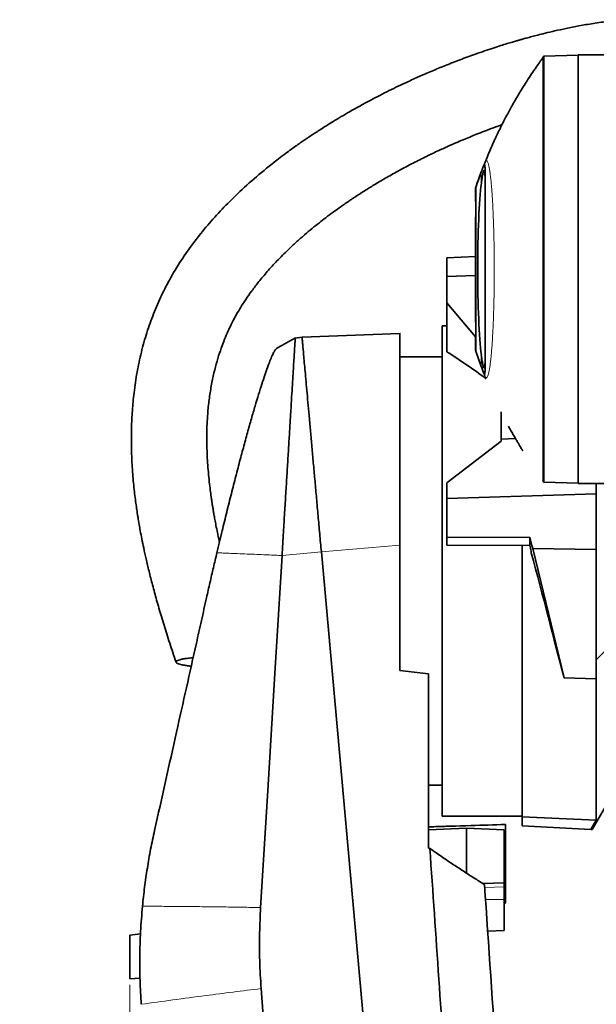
# Model space of a CAD drawing. Header units: millimetres. Extents: x 0 to 11920, y 0 to 8400.
# Tile 39 of 63: x 7629 to 8011, y 3679 to 4332. Entities that reach past the tile are written whole.
import ezdxf

# ---------------------------------------------------------------- set-up
doc = ezdxf.new("R2010")
doc.units = ezdxf.units.MM
doc.header["$LTSCALE"] = 20
doc.styles.add('SLDTEXTSTYLE0', font='TXT', dxfattribs={"width": 0.605})
doc.dimstyles.new('SLDDIMSTYLE0', dxfattribs={"dimtxt": 70, "dimasz": 70, "dimexe": 0, "dimexo": 0.0625, "dimgap": 17.5, "dimtad": 1, "dimdec": 1, "dimrnd": 1e-09, "dimzin": 12, "dimdsep": 46, "dimtxsty": 'SLDTEXTSTYLE0', "dimsah": 1, "dimcen": 0.09, "dimadec": 0, "dimazin": 3, "dimtfac": 1, "dimtofl": 0, "dimtmove": 0, "dimatfit": 3, "dimfxl": 1, "dimfrac": 2, "dimtolj": 1, "dimtzin": 12, "dimarcsym": 0})

# ---------------------------------------------------------------- blocks, each defined once
blk = doc.blocks.new('_D')
at = {"color": 7, "linetype": 'Continuous', "lineweight": 0}
for p, q in [((7701.97, 3692.31), (7701.97, 1744.49)), ((8139.97, 1814.67), (8139.97, 1744.49)), ((7701.97, 1774.49), (6715.05, 1774.49)), ((7701.97, 1774.49), (8139.97, 1774.49))]:
    blk.add_line(p, q, dxfattribs=at)
at = {"color": 7, "linetype": 'Continuous', "lineweight": 18}
for points in [[(7701.97, 1774.49), (7771.97, 1764.49), (7771.97, 1784.49)], [(8139.97, 1774.49), (8069.97, 1784.49), (8069.97, 1764.49)]]:
    blk.add_solid(points, dxfattribs=at)
at = {"color": 7, "linetype": 'Continuous', "lineweight": 18, "char_height": 70, "attachment_point": 1, "style": 'SLDTEXTSTYLE0'}
for s, insert in [('(2x M8 Through)', (6901.72, 1864.72)), ('438', (6715.05, 1864.72))]:
    blk.add_mtext(s, dxfattribs=dict(at, insert=insert))

msp = doc.modelspace()

# ---------------------------------------------------------------- linework, layer by layer
at = {"color": 8, "linetype": 'Continuous', "lineweight": 18}
for p, q in [((7976.36, 4307.69), (7975.62, 4306.66)), ((7975.61, 4306.66), (7975.62, 4306.66)), ((7934.89, 4223.48), (7934.89, 4231.13)), ((7931.49, 4221.63), (7931.49, 4111.53)), ((7934.89, 4102.03), (7934.89, 4109.68)), ((7975.63, 4026.5), (7975.62, 4026.5)), ((7975.63, 4026.5), (7976.37, 4025.48)), ((7828.84, 3979.21), (7880.97, 3983.67)), ((7802.77, 3976.76), (7828.84, 3979.21)), ((7949.97, 3757.12), (7937.13, 3756.71)), ((7949.97, 3748.82), (7937.68, 3748.75)), ((7701.97, 3696.31), (7708.63, 3696.56))]:
    msp.add_line(p, q, dxfattribs=at)
at = {"color": 7, "linetype": 'Continuous', "lineweight": 35}
for p, q in [((7976.35, 4307.69), (7976.34, 4307.69)), ((7976.36, 4307.69), (7998.97, 4308.48)), ((7976.36, 4307.69), (7976.36, 4307.69)), ((7998.97, 4308.58), (8035.99, 4308.58)), ((7998.97, 4024.58), (7998.97, 4308.58)), ((7931.49, 4221.63), (7934.89, 4231.13)), ((7930.97, 4218.25), (7930.97, 4220.1)), ((7930.97, 4138.25), (7930.97, 4194.92)), ((7911.97, 4174.18), (7930.97, 4175.08)), ((7911.97, 4161.65), (7911.97, 4174.18)), ((7930.97, 4162.28), (7911.97, 4161.65)), ((7911.97, 4161.65), (7911.97, 4144.21)), ((7911.97, 4144.21), (7930.97, 4121.69)), ((7911.97, 4144.21), (7911.97, 4111.83)), ((7911.97, 4129.08), (7908.97, 4129.08)), ((7908.97, 3804.08), (7908.97, 4129.08)), ((7816.05, 4121.58), (7811.52, 4120.93)), ((7880.97, 4124), (7816.05, 4121.58)), ((7930.97, 4113.06), (7930.97, 4114.92)), ((7930.98, 4113.04), (7931.1, 4112.66)), ((7931.45, 4111.64), (7931.47, 4111.57)), ((7934.89, 4102.03), (7931.49, 4111.53)), ((7908.97, 4108.58), (7880.97, 4108.58)), ((7947.97, 4053.91), (7947.97, 4072.1)), ((7957.54, 4054.24), (7947.97, 4053.91)), ((7947.97, 4052.5), (7947.97, 4053.91)), ((7947.97, 4052.5), (7911.97, 4024.95)), ((8136.7, 4035.75), (8010.97, 3907.58)), ((7911.97, 4024.95), (7911.97, 4014.63)), ((7976.33, 4025.48), (7976.33, 4025.47)), ((7976.34, 4025.48), (7976.35, 4025.47)), ((7976.37, 4025.48), (7976.37, 4025.48)), ((7976.37, 4025.48), (7998.97, 4024.69)), ((7998.97, 4024.58), (8035.99, 4024.58)), ((8010.97, 4024.58), (8010.97, 4017.69)), ((8010.97, 4017.69), (7911.97, 4014.63)), ((7911.97, 3988.63), (7911.97, 4014.63)), ((8010.97, 3980.68), (8010.97, 4017.69)), ((7911.97, 3988.63), (7966.97, 3988.9)), ((7911.97, 3983.68), (7911.97, 3988.63)), ((7966.97, 3988.9), (7966.97, 3983.41)), ((7880.97, 3983.67), (7880.97, 3900.68)), ((7966.97, 3983.41), (7911.97, 3983.68)), ((7961.97, 3803.51), (7961.97, 3983.43)), ((7968.96, 3981.52), (8010.97, 3980.68)), ((7989.71, 3895.77), (7968.96, 3981.52)), ((7828.84, 3979.21), (7879.21, 3418.58)), ((7967.97, 3978.63), (7967.97, 3979.68)), ((8010.97, 3895.12), (8010.97, 3980.68)), ((7880.97, 3900.68), (7899.97, 3898.32)), ((7899.97, 3898.32), (7899.97, 3782.73)), ((7989.71, 3895.77), (8010.97, 3895.12)), ((8010.97, 3895.12), (8010.97, 3801.28)), ((7899.97, 3824.58), (7908.97, 3824.58)), ((8008.25, 3795.16), (8019.42, 3814.25)), ((7908.97, 3804.08), (7961.97, 3804.08)), ((7950.97, 3746.56), (7950.97, 3798.52)), ((8010.97, 3801.28), (7961.97, 3803.51)), ((7961.97, 3797.58), (7961.97, 3803.51)), ((8007.41, 3795.2), (8010.97, 3801.28)), ((7899.97, 3795.05), (7924.97, 3796.1)), ((7924.97, 3796.1), (7924.97, 3766.3)), ((7949.97, 3795.05), (7924.97, 3796.1)), ((7949.97, 3795.05), (7949.97, 3759.74)), ((7961.97, 3797.58), (8007.41, 3795.2)), ((7949.97, 3759.74), (7935.82, 3759.48)), ((7949.97, 3759.74), (7949.97, 3757.12)), ((7949.97, 3757.12), (7949.97, 3748.82)), ((7949.97, 3748.82), (7949.97, 3728.25)), ((7949.97, 3745.98), (7950.97, 3746.56)), ((7949.97, 3728.25), (7939.11, 3727.81)), ((7708.96, 3726.1), (7701.81, 3725.09)), ((7701.97, 3696.3), (7708.63, 3696.54)), ((7701.97, 3696.3), (7708.63, 3696.54))]:
    msp.add_line(p, q, dxfattribs=at)
at = {"color": 7, "linetype": 'Continuous', "lineweight": 35, "flags": 128}
for points in [[(7976.33, 4307.69), (7975.96, 4307.18), (7975.58, 4306.66)], [(7975.58, 4026.5), (7975.95, 4025.99), (7976.33, 4025.47)], [(7802.77, 3976.76), (7798.01, 3898.58), (7793.29, 3821.02), (7788.57, 3743.45)], [(7788.91, 3689.74), (7810.71, 3394.05), (7828.13, 3157.74), (7845.56, 2921.44)]]:
    msp.add_lwpolyline(points, dxfattribs=at)
at = {"color": 7, "linetype": 'Continuous', "lineweight": 35}
for centre, major_axis, ratio, start_param, end_param in [((7937.17, 4166.58), (0, 65.07), 0.072123, 0.506554, 2.635039), ((7902.6, 3972.03), (159.13, -158.88), 0.514622, 1.84564, 1.993004), ((7967.85, 3963.33), (-62.16, 232.92), 0.023973, 4.784171, 4.816018), ((7966.31, 3969.04), (-46.85, 175.56), 0.023973, 4.766667, 4.787932), ((7967.59, 3964.28), (-43.9, 164.5), 0.023973, 4.276403, 4.793331), ((11279.53, 3966.58), (5546.53, -21.34), 0.044753, 4.057371, 4.057555)]:
    msp.add_ellipse(centre, major_axis=major_axis, ratio=ratio, start_param=start_param, end_param=end_param, dxfattribs=at)
for points, knots in [([(8030.35, 4331.94), (8026.79, 4331.62), (8019.67, 4330.97), (8009.42, 4329.52), (7999.87, 4327.9), (7991.35, 4326.22), (7983.9, 4324.59), (7977.65, 4323.1), (7972.56, 4321.83), (7968.47, 4320.76), (7965.11, 4319.85), (7962.38, 4319.09), (7960.11, 4318.45), (7957.9, 4317.81), (7955.22, 4317.02), (7951.78, 4315.99), (7947.53, 4314.67), (7942.53, 4313.06), (7936.96, 4311.21), (7929.61, 4308.65), (7920.94, 4305.48), (7911.27, 4301.71), (7902.2, 4297.97), (7893.73, 4294.3), (7884.33, 4290.03), (7873.5, 4284.83), (7860.79, 4278.3), (7850.21, 4272.46), (7842.1, 4267.74), (7836.96, 4264.65), (7832.4, 4261.83), (7828.56, 4259.39), (7825.42, 4257.36), (7823.01, 4255.78), (7821.13, 4254.52), (7819.37, 4253.34), (7817.3, 4251.93), (7814.69, 4250.12), (7811.54, 4247.91), (7807.87, 4245.27), (7803.75, 4242.22), (7796.25, 4236.51), (7785.94, 4228.14), (7773.82, 4217.23), (7763.05, 4206.5), (7753.39, 4195.82), (7744.31, 4184.56), (7735.76, 4172.43), (7728.32, 4160.1), (7722.06, 4147.75), (7716.9, 4135.57), (7712.53, 4122.92), (7708.99, 4109.9), (7706.27, 4096.58), (7704.45, 4083.74), (7703.37, 4071.43), (7702.88, 4059.75), (7702.89, 4048.28), (7703.27, 4038.6), (7703.79, 4030.84), (7704.31, 4024.84), (7704.9, 4019.22), (7705.53, 4014.02), (7706.09, 4009.92), (7706.5, 4007.03), (7706.75, 4005.42), (7706.94, 4004.14), (7707.18, 4002.61), (7707.56, 4000.3), (7708.12, 3997.02), (7708.87, 3992.79), (7709.87, 3987.6), (7711.14, 3981.42), (7712.72, 3974.24), (7714.66, 3966.07), (7716.98, 3956.96), (7719.72, 3946.94), (7722.86, 3936.1), (7726.44, 3924.51), (7729.71, 3914.39), (7731.84, 3908.15), (7732.59, 3905.99)], [0, 0, 0, 0, 0.017517, 0.034995, 0.051026, 0.065464, 0.078182, 0.089071, 0.097566, 0.104475, 0.110302, 0.115061, 0.118735, 0.122153, 0.126608, 0.13274, 0.140181, 0.148952, 0.159077, 0.169718, 0.188044, 0.20545, 0.221883, 0.237298, 0.251847, 0.273695, 0.297605, 0.323532, 0.334256, 0.344565, 0.353508, 0.361081, 0.367289, 0.372137, 0.375499, 0.378558, 0.382727, 0.388017, 0.394422, 0.401934, 0.410544, 0.419946, 0.448839, 0.476461, 0.500464, 0.523535, 0.546873, 0.570814, 0.595254, 0.615914, 0.636817, 0.657853, 0.67891, 0.700032, 0.721276, 0.739252, 0.757369, 0.775457, 0.792295, 0.802133, 0.811397, 0.820091, 0.828214, 0.835621, 0.839202, 0.841692, 0.843125, 0.845198, 0.848839, 0.85394, 0.860556, 0.868687, 0.878333, 0.88971, 0.90265, 0.917143, 0.933172, 0.950707, 0.969354, 0.989357, 1, 1, 1, 1]), ([(7976.36, 4307.69), (7976.36, 4307.62), (7976.35, 4307.48), (7976.28, 4306.35), (7976.31, 4304.56), (7976.35, 4302.05), (7976.33, 4298.84), (7976.32, 4294.95), (7976.32, 4290.4), (7976.33, 4285.21), (7976.33, 4279.42), (7976.32, 4273.04), (7976.32, 4266.12), (7976.32, 4258.68), (7976.32, 4250.78), (7976.31, 4242.43), (7976.31, 4233.71), (7976.31, 4224.62), (7976.31, 4215.26), (7976.31, 4205.62), (7976.31, 4195.81), (7976.31, 4185.82), (7976.31, 4175.75), (7976.3, 4165.62), (7976.3, 4155.51), (7976.31, 4145.45), (7976.31, 4135.5), (7976.3, 4125.7), (7976.3, 4116.13), (7976.3, 4106.8), (7976.31, 4097.79), (7976.32, 4089.12), (7976.32, 4080.87), (7976.31, 4073.04), (7976.32, 4065.7), (7976.32, 4058.87), (7976.33, 4052.61), (7976.33, 4046.92), (7976.32, 4041.86), (7976.32, 4037.43), (7976.34, 4033.67), (7976.35, 4030.59), (7976.3, 4028.21), (7976.28, 4026.61), (7976.39, 4025.65), (7976.38, 4025.53), (7976.37, 4025.48)], [0, 0, 0, 0, 0.022772, 0.045542, 0.06843, 0.091201, 0.114089, 0.136859, 0.159747, 0.182517, 0.205404, 0.228175, 0.251062, 0.273832, 0.29672, 0.31949, 0.342378, 0.365148, 0.388036, 0.410806, 0.433694, 0.456464, 0.479351, 0.502122, 0.525009, 0.547779, 0.570667, 0.593437, 0.616325, 0.639095, 0.661983, 0.684753, 0.707641, 0.730411, 0.753299, 0.776069, 0.798956, 0.821727, 0.844614, 0.867384, 0.890272, 0.913042, 0.935931, 0.958701, 0.979307, 1, 1, 1, 1]), ([(7975.64, 4306.63), (7974.18, 4304.62), (7970.57, 4299.68), (7965.39, 4291.84), (7960.19, 4283.49), (7955.76, 4275.88), (7952.2, 4269.37), (7949.36, 4263.92), (7947.14, 4259.48), (7945.29, 4255.64), (7943.79, 4252.43), (7942.62, 4249.85), (7941.54, 4247.43), (7940.46, 4244.96), (7939.37, 4242.39), (7938.38, 4240.01), (7937.51, 4237.85), (7936.93, 4236.42), (7936.69, 4235.8), (7936.66, 4235.72)], [0, 0, 0, 0, 0.087499, 0.215074, 0.330437, 0.433646, 0.524738, 0.591411, 0.649695, 0.699596, 0.741115, 0.774252, 0.799594, 0.834315, 0.869289, 0.906364, 0.947095, 0.992798, 1, 1, 1, 1]), ([(7761.3, 3985.68), (7761.23, 3985.99), (7760.75, 3988.11), (7759.98, 3991.8), (7759.03, 3996.5), (7758.28, 4000.48), (7757.7, 4003.75), (7757.23, 4006.48), (7756.84, 4008.87), (7756.48, 4011.14), (7756.15, 4013.37), (7755.72, 4016.34), (7755.17, 4020.4), (7754.52, 4025.85), (7753.71, 4034), (7753, 4044.67), (7752.79, 4057.62), (7753.31, 4069.47), (7754.38, 4080.07), (7755.77, 4089.12), (7757.54, 4097.66), (7759.58, 4105.42), (7761.77, 4112.37), (7764.04, 4118.55), (7766.3, 4123.98), (7768.44, 4128.6), (7770.54, 4132.77), (7772.79, 4136.93), (7775.54, 4141.58), (7778.87, 4146.77), (7782.87, 4152.45), (7787.6, 4158.61), (7793.15, 4165.24), (7799.61, 4172.31), (7806.06, 4178.77), (7812.18, 4184.48), (7817.49, 4189.17), (7822.61, 4193.47), (7827.33, 4197.26), (7831.94, 4200.84), (7836.3, 4204.09), (7840.22, 4206.93), (7843.06, 4208.93), (7844.93, 4210.22), (7846.2, 4211.09), (7847.55, 4212.02), (7849.42, 4213.28), (7851.9, 4214.92), (7854.87, 4216.86), (7859.18, 4219.6), (7864.94, 4223.15), (7872.39, 4227.54), (7880.71, 4232.2), (7889.51, 4236.86), (7898.24, 4241.24), (7906.32, 4245.09), (7913.22, 4248.22), (7919.01, 4250.75), (7923.81, 4252.78), (7928.39, 4254.67), (7933.19, 4256.58), (7938.59, 4258.67), (7943.78, 4260.6), (7947.19, 4261.81), (7948.56, 4262.29)], [0, 0, 0, 0, 0.002352, 0.016374, 0.028388, 0.03842, 0.046815, 0.053302, 0.059286, 0.065025, 0.070519, 0.076307, 0.087526, 0.101311, 0.117595, 0.149118, 0.181698, 0.215273, 0.238763, 0.262622, 0.285069, 0.305665, 0.324491, 0.341599, 0.357007, 0.370706, 0.381767, 0.394125, 0.408478, 0.424955, 0.443723, 0.46457, 0.487957, 0.514014, 0.542851, 0.562769, 0.582783, 0.601183, 0.617863, 0.632746, 0.649421, 0.662806, 0.672827, 0.678191, 0.681581, 0.685598, 0.691815, 0.700248, 0.71035, 0.721251, 0.742694, 0.766682, 0.793214, 0.822092, 0.849682, 0.874517, 0.896572, 0.91279, 0.927088, 0.939852, 0.953969, 0.970008, 0.987918, 1, 1, 1, 1]), ([(7934.89, 4231.13), (7935.26, 4232.09), (7935.82, 4233.54), (7936.38, 4235.02), (7936.69, 4235.84), (7936.91, 4236.23), (7937.07, 4236.12), (7937.21, 4235.51), (7937.31, 4234.47), (7937.39, 4233.05), (7937.44, 4231.28), (7937.47, 4229.14), (7937.47, 4227.41), (7937.47, 4226.54)], [0, 0, 0, 0, 0.22584, 0.339046, 0.452237, 0.521545, 0.590805, 0.662069, 0.733334, 0.799118, 0.864905, 0.932452, 1, 1, 1, 1]), ([(7934.88, 4231.1), (7934.86, 4231.05), (7934.58, 4230.29), (7934.18, 4229.23), (7933.65, 4227.77), (7933.14, 4226.37), (7932.67, 4225.02), (7932.21, 4223.73), (7931.79, 4222.5), (7931.4, 4221.36), (7931.13, 4220.61), (7930.98, 4220.26), (7930.97, 4220.24)], [0, 0, 0, 0, 0.005069, 0.092458, 0.19009, 0.297039, 0.413237, 0.538723, 0.673493, 0.817415, 0.986245, 1, 1, 1, 1]), ([(7934.89, 4223.48), (7935.02, 4224.43), (7935.28, 4226.32), (7935.63, 4228.47), (7935.96, 4230.13), (7936.25, 4231.28), (7936.52, 4231.98), (7936.76, 4232.18), (7936.96, 4231.9), (7937.13, 4231.14), (7937.27, 4229.88), (7937.38, 4227.87), (7937.46, 4224.91), (7937.47, 4221.96), (7937.47, 4220.47)], [0, 0, 0, 0, 0.081252, 0.163161, 0.238225, 0.313799, 0.390977, 0.468708, 0.544647, 0.621114, 0.699256, 0.777982, 0.888144, 1, 1, 1, 1]), ([(7937.47, 4226.54), (7937.47, 4224.74), (7937.47, 4221.82), (7937.47, 4216.98), (7937.47, 4212.58), (7937.47, 4207.8), (7937.47, 4202.73), (7937.47, 4197.44), (7937.47, 4191.95), (7937.47, 4186.22), (7937.47, 4180.35), (7937.47, 4174.44), (7937.47, 4168.48), (7937.47, 4162.45), (7937.47, 4156.45), (7937.47, 4150.58), (7937.47, 4144.82), (7937.47, 4139.16), (7937.47, 4133.69), (7937.47, 4128.51), (7937.47, 4123.6), (7937.47, 4118.94), (7937.47, 4114.49), (7937.47, 4110.3), (7937.47, 4107.85), (7937.47, 4106.62)], [0, 0, 0, 0, 0.066246, 0.107799, 0.149352, 0.192116, 0.23488, 0.276393, 0.317907, 0.36063, 0.403352, 0.444801, 0.48625, 0.528897, 0.571542, 0.613002, 0.654461, 0.697122, 0.739784, 0.781275, 0.822767, 0.865462, 0.908156, 0.953884, 1, 1, 1, 1]), ([(7930.97, 4220.1), (7930.99, 4220.17), (7931.04, 4220.3), (7931.34, 4221.19), (7931.49, 4221.63)], [0, 0, 0, 0, 0.496908, 1, 1, 1, 1]), ([(7930.97, 4218.25), (7930.98, 4217.99), (7930.98, 4217.33), (7931.05, 4215.17), (7931.14, 4211.83), (7931.19, 4207.87), (7931.18, 4203.78), (7931.11, 4200), (7931.02, 4196.97), (7930.98, 4195.46), (7930.97, 4195.01), (7930.97, 4194.92)], [0, 0, 0, 0, 0.081529, 0.207697, 0.334029, 0.460422, 0.586706, 0.712931, 0.839258, 0.965655, 1, 1, 1, 1]), ([(7930.97, 4138.25), (7930.98, 4137.99), (7930.98, 4137.33), (7931.05, 4135.17), (7931.14, 4131.83), (7931.19, 4127.87), (7931.18, 4123.78), (7931.11, 4120), (7931.02, 4116.97), (7930.98, 4115.46), (7930.97, 4115.01), (7930.97, 4114.92)], [0, 0, 0, 0, 0.081529, 0.207697, 0.334029, 0.460422, 0.586706, 0.712931, 0.839258, 0.965655, 1, 1, 1, 1]), ([(7811.67, 4121.01), (7809.56, 4119.84), (7805.36, 4117.51), (7801.16, 4115.11), (7799.06, 4113.92)], [0, 0, 0, 0, 0.499866, 1, 1, 1, 1]), ([(7811.53, 4120.82), (7811.53, 4120.81), (7811.53, 4120.77), (7811.46, 4119.46), (7811.31, 4117.13), (7811.1, 4113.68), (7810.83, 4109.2), (7810.49, 4103.77), (7810.11, 4097.43), (7809.66, 4090.12), (7809.16, 4081.92), (7808.66, 4072.95), (7808.04, 4063.22), (7807.39, 4052.72), (7806.71, 4041.58), (7806, 4029.97), (7805.27, 4017.87), (7804.49, 4005.29), (7803.8, 3994.09), (7803.23, 3984.56), (7802.92, 3979.36), (7802.77, 3976.76)], [0, 0, 0, 0, 0.041306, 0.095597, 0.149888, 0.205749, 0.261609, 0.315988, 0.370367, 0.426281, 0.482194, 0.537324, 0.592455, 0.649147, 0.705837, 0.761656, 0.817475, 0.874874, 0.932274, 0.966095, 1, 1, 1, 1]), ([(7816.05, 4121.58), (7816.06, 4121.49), (7816.07, 4121.3), (7816.21, 4119.81), (7816.42, 4117.45), (7816.72, 4114.14), (7817.09, 4109.93), (7817.55, 4104.83), (7818.09, 4098.87), (7818.7, 4092.1), (7819.37, 4084.56), (7820.12, 4076.3), (7820.92, 4067.35), (7821.78, 4057.78), (7822.69, 4047.65), (7823.64, 4037.02), (7824.63, 4025.99), (7825.65, 4014.64), (7826.7, 4003.03), (7827.76, 3991.21), (7828.48, 3983.21), (7828.84, 3979.21)], [0, 0, 0, 0, 0.052429, 0.105083, 0.157742, 0.210408, 0.263084, 0.315771, 0.368472, 0.421189, 0.473921, 0.526668, 0.579433, 0.632214, 0.685012, 0.737824, 0.790649, 0.842974, 0.895309, 0.947652, 1, 1, 1, 1]), ([(7880.97, 4123.92), (7880.97, 4123.95), (7880.97, 4124.12), (7880.97, 4123.41), (7880.97, 4121.72), (7880.97, 4118.87), (7880.97, 4115.04), (7880.97, 4110.19), (7880.97, 4104.33), (7880.97, 4097.55), (7880.97, 4089.89), (7880.97, 4081.39), (7880.97, 4072.08), (7880.97, 4062.03), (7880.97, 4051.35), (7880.97, 4040.1), (7880.97, 4028.32), (7880.97, 4016.09), (7880.97, 4003.55), (7880.97, 3992.69), (7880.97, 3986.04), (7880.97, 3983.67)], [0, 0, 0, 0, 0.007746, 0.063969, 0.120001, 0.176232, 0.232461, 0.288489, 0.344652, 0.401012, 0.457373, 0.513537, 0.570111, 0.626885, 0.683663, 0.740242, 0.797216, 0.854392, 0.911573, 0.968552, 1, 1, 1, 1]), ([(7799.14, 4113.85), (7799.01, 4113.8), (7798.63, 4113.65), (7797.78, 4112.39), (7796.6, 4110.15), (7795.2, 4106.93), (7793.6, 4102.81), (7791.84, 4097.84), (7789.9, 4092.04), (7787.79, 4085.39), (7785.51, 4077.89), (7783.1, 4069.63), (7780.53, 4060.59), (7777.85, 4050.85), (7775.04, 4040.4), (7772.15, 4029.37), (7769.17, 4017.73), (7766.14, 4005.62), (7763.52, 3994.91), (7761.34, 3985.89), (7760.19, 3981.04), (7759.62, 3978.61)], [0, 0, 0, 0, 0.027379, 0.080188, 0.132997, 0.187277, 0.241556, 0.295531, 0.349508, 0.404913, 0.460321, 0.516893, 0.573468, 0.631532, 0.689596, 0.74899, 0.808387, 0.869406, 0.930428, 0.965176, 1, 1, 1, 1]), ([(7931.49, 4111.53), (7931.34, 4111.97), (7931.04, 4112.85), (7930.99, 4112.99), (7930.97, 4113.06)], [0, 0, 0, 0, 0.497027, 1, 1, 1, 1]), ([(7937.47, 4112.7), (7937.47, 4111.72), (7937.47, 4109.75), (7937.43, 4107.26), (7937.37, 4105.14), (7937.28, 4103.43), (7937.15, 4102.15), (7936.99, 4101.34), (7936.79, 4101), (7936.56, 4101.13), (7936.29, 4101.75), (7935.94, 4103.09), (7935.48, 4105.46), (7935.09, 4108.27), (7934.89, 4109.68)], [0, 0, 0, 0, 0.072301, 0.145079, 0.218952, 0.293323, 0.369251, 0.445712, 0.521004, 0.596811, 0.674234, 0.752217, 0.874962, 1, 1, 1, 1]), ([(7937.47, 4106.62), (7937.47, 4105.09), (7937.46, 4102.79), (7937.4, 4100.52), (7937.34, 4099.06), (7937.24, 4097.94), (7937.12, 4097.19), (7936.97, 4096.92), (7936.75, 4097.17), (7936.43, 4097.97), (7935.86, 4099.52), (7935.28, 4101.03), (7934.89, 4102.03)], [0, 0, 0, 0, 0.122082, 0.184536, 0.246989, 0.315771, 0.384553, 0.455468, 0.526415, 0.644583, 0.762787, 1, 1, 1, 1]), ([(7935.53, 4100.35), (7935.47, 4100.53), (7935.25, 4101.08), (7935.04, 4101.65), (7934.89, 4102.03)], [0, 0, 0, 0, 0.313974, 1, 1, 1, 1]), ([(7935.53, 4100.35), (7935.54, 4100.32), (7935.57, 4100.24), (7935.6, 4100.17), (7935.62, 4100.12)], [0, 0, 0, 0, 0.408274, 1, 1, 1, 1]), ([(7936.67, 4097.43), (7936.84, 4096.98), (7937.03, 4096.51), (7937.22, 4096.04), (7937.23, 4096.02)], [0, 0, 0, 0, 0.941289, 1, 1, 1, 1]), ([(7962.37, 4046.18), (7962.38, 4046.18), (7962.42, 4046.11), (7962.27, 4046.35), (7961.94, 4046.89), (7961.39, 4047.78), (7960.65, 4048.98), (7959.73, 4050.52), (7958.63, 4052.38), (7957.32, 4054.61), (7955.87, 4057.16), (7954.35, 4059.87), (7953.35, 4061.71), (7952.87, 4062.58)], [0, 0, 0, 0, 0.00392, 0.098031, 0.183761, 0.271757, 0.362043, 0.454421, 0.555932, 0.659724, 0.775353, 0.893772, 1, 1, 1, 1]), ([(7759.62, 3978.61), (7758.84, 3975.31), (7757.28, 3968.69), (7754.98, 3958.73), (7752.34, 3947.05), (7749.36, 3933.7), (7742.74, 3904.03), (7732.36, 3857.58), (7723.11, 3816.18), (7718.25, 3794.42)], [0, 0, 0, 0, 0.053678, 0.107411, 0.161091, 0.24303, 0.32498, 0.645238, 1, 1, 1, 1]), ([(7742.61, 3903.46), (7742.32, 3903.49), (7740.89, 3903.63), (7738.62, 3903.95), (7736.06, 3904.42), (7734.12, 3904.96), (7732.9, 3905.52), (7732.4, 3906.1), (7732.63, 3906.67), (7733.55, 3907.22), (7735.09, 3907.74), (7737.23, 3908.22), (7739.95, 3908.64), (7742.21, 3908.92), (7743.63, 3909.04), (7743.86, 3909.05)], [0, 0, 0, 0, 0.022268, 0.111177, 0.202585, 0.291528, 0.383253, 0.468796, 0.556961, 0.640259, 0.725944, 0.809889, 0.896101, 0.983271, 1, 1, 1, 1]), ([(7950.97, 3798.52), (7943.31, 3798.28), (7926.31, 3797.75), (7909.31, 3797.23), (7899.97, 3796.94)], [0, 0, 0, 0, 0.45098, 1, 1, 1, 1]), ([(7950.97, 3798.52), (7943.31, 3798.28), (7926.75, 3797.76), (7910.19, 3797.26), (7901.3, 3796.98)], [0, 0, 0, 0, 0.463001, 1, 1, 1, 1]), ([(7718.25, 3794.42), (7717.37, 3790.31), (7715.61, 3782.09), (7713.44, 3769.6), (7711.6, 3757.01), (7710.71, 3748.55), (7710.26, 3744.31)], [0, 0, 0, 0, 0.24928, 0.498557, 0.74928, 1, 1, 1, 1]), ([(8008.25, 3795.16), (8008.22, 3795.16), (8008.15, 3795.16), (8007.65, 3795.19), (8007.41, 3795.2)], [0, 0, 0, 0, 0.498254, 1, 1, 1, 1]), ([(7900.78, 3782.7), (7904.73, 3724.93), (7916.4, 3554.23), (7929.31, 3360.92), (7940.63, 3202.85), (7945.82, 3135.12), (7950.81, 3067.39), (7955.39, 2999.62), (7957.67, 2954.41), (7958.81, 2931.8)], [0, 0, 0, 0, 0.203676, 0.601832, 0.681467, 0.761106, 0.840744, 0.920373, 1, 1, 1, 1]), ([(7937, 3758.75), (7934.69, 3760.16), (7929.97, 3763.07), (7922.85, 3767.63), (7915.66, 3772.38), (7908.33, 3777.37), (7903.36, 3780.88), (7900.78, 3782.7)], [0, 0, 0, 0, 0.193124, 0.395445, 0.592128, 0.788147, 1, 1, 1, 1]), ([(7996.58, 2884.97), (7996.13, 2891.54), (7995.24, 2904.68), (7993.89, 2924.41), (7992.55, 2944.12), (7991.21, 2963.8), (7988.07, 3009.8), (7980.93, 3114.46), (7969.79, 3277.84), (7957.17, 3462.96), (7946.23, 3623.28), (7939.75, 3718.37), (7937, 3758.75)], [0, 0, 0, 0, 0.022488, 0.04499, 0.067521, 0.090066, 0.11259, 0.225576, 0.44953, 0.673483, 0.861337, 1, 1, 1, 1]), ([(7710.26, 3744.31), (7709.79, 3738.71), (7708.85, 3727.5), (7708.38, 3711.02), (7708.51, 3694.94), (7709.15, 3684.53), (7709.46, 3679.32)], [0, 0, 0, 0, 0.259223, 0.518449, 0.758907, 1, 1, 1, 1]), ([(7788.57, 3743.45), (7788.3, 3737.84), (7787.74, 3726.1), (7787.81, 3708.17), (7788.55, 3695.89), (7788.91, 3689.74)], [0, 0, 0, 0, 0.313146, 0.656209, 1, 1, 1, 1]), ([(7701.97, 3725.08), (7701.97, 3724.94), (7701.97, 3724.62), (7701.97, 3723.64), (7701.97, 3722.29), (7701.97, 3720.58), (7701.97, 3718.62), (7701.97, 3716.43), (7701.97, 3714.11), (7701.97, 3711.68), (7701.97, 3709.25), (7701.97, 3706.84), (7701.97, 3704.56), (7701.97, 3702.43), (7701.97, 3700.55), (7701.97, 3698.95), (7701.97, 3697.7), (7701.97, 3696.82), (7701.97, 3696.38), (7701.97, 3696.33), (7701.97, 3696.31)], [0, 0, 0, 0, 0.0480232, 0.1047725, 0.1631878, 0.2195955, 0.2776654, 0.3336482, 0.3912626, 0.4471239, 0.5045956, 0.5606523, 0.6183168, 0.674711, 0.7327259, 0.7893793, 0.8476714, 0.9043931, 0.9627628, 1, 1, 1, 1])]:
    msp.add_open_spline(points, degree=3, knots=knots, dxfattribs=at)
at = {"color": 8, "linetype": 'Continuous', "lineweight": 18}
for points, knots in [([(7975.62, 4306.66), (7975.61, 4306.58), (7975.59, 4306.41), (7975.54, 4305.06), (7975.59, 4302.92), (7975.6, 4299.92), (7975.58, 4295.78), (7975.58, 4290.3), (7975.59, 4283.22), (7975.59, 4275.01), (7975.58, 4265.77), (7975.58, 4255.58), (7975.58, 4244.52), (7975.58, 4232.71), (7975.58, 4220.29), (7975.57, 4207.32), (7975.58, 4193.91), (7975.58, 4180.22), (7975.57, 4166.46), (7975.58, 4152.73), (7975.58, 4139.11), (7975.57, 4125.76), (7975.57, 4112.81), (7975.57, 4100.38), (7975.58, 4088.58), (7975.58, 4077.53), (7975.58, 4067.35), (7975.59, 4058.1), (7975.59, 4049.91), (7975.58, 4042.84), (7975.58, 4037.35), (7975.61, 4033.22), (7975.58, 4030.23), (7975.53, 4028.1), (7975.62, 4026.75), (7975.63, 4026.59), (7975.63, 4026.5)], [0, 0, 0, 0, 0.025107, 0.050084, 0.075091, 0.100237, 0.125245, 0.156342, 0.187542, 0.218944, 0.250088, 0.281205, 0.312576, 0.343828, 0.37492, 0.406152, 0.437612, 0.469053, 0.500357, 0.531452, 0.562652, 0.594053, 0.625197, 0.656314, 0.687686, 0.718937, 0.750029, 0.781262, 0.812646, 0.843771, 0.874905, 0.900021, 0.925075, 0.949988, 0.974911, 1, 1, 1, 1]), ([(7934.89, 4231.13), (7935.01, 4231.44), (7935.47, 4232.65), (7936.16, 4234.46), (7936.86, 4236.24), (7937.33, 4237.43), (7937.71, 4238.19), (7938.1, 4238.54), (7938.53, 4238.46), (7938.96, 4237.89), (7939.39, 4236.81), (7939.83, 4235.2), (7940.25, 4233.09), (7940.65, 4230.52), (7941.03, 4227.49), (7941.4, 4223.98), (7941.75, 4220.06), (7942.07, 4215.77), (7942.35, 4211.16), (7942.62, 4206.16), (7942.88, 4200.03), (7943.13, 4192.65), (7943.31, 4184.92), (7943.41, 4177.97), (7943.46, 4171.98), (7943.48, 4166), (7943.46, 4159.95), (7943.4, 4153.98), (7943.3, 4148.13), (7943.18, 4142.45), (7943.01, 4136.87), (7942.82, 4131.51), (7942.59, 4126.41), (7942.33, 4121.61), (7942.04, 4117.07), (7941.73, 4112.88), (7941.39, 4109.08), (7941.03, 4105.68), (7940.65, 4102.66), (7940.25, 4100.1), (7939.84, 4098.02), (7939.42, 4096.42), (7938.98, 4095.3), (7938.55, 4094.72), (7938.13, 4094.61), (7937.75, 4094.92), (7937.38, 4095.62), (7936.92, 4096.75), (7936.3, 4098.35), (7935.8, 4099.65), (7935.53, 4100.35)], [0, 0, 0, 0, 0.0163317, 0.0622163, 0.0943563, 0.1104393, 0.1265149, 0.145034, 0.163675, 0.183106, 0.2026691, 0.2226523, 0.2427813, 0.2622129, 0.2817794, 0.3017746, 0.3219204, 0.3412301, 0.3606752, 0.3805524, 0.4005821, 0.429298, 0.4584814, 0.4782659, 0.4972192, 0.5163057, 0.5355979, 0.5551753, 0.5740416, 0.5930375, 0.6122361, 0.6317121, 0.6506753, 0.6697703, 0.6890663, 0.7086363, 0.7277265, 0.7469482, 0.7665786, 0.7863481, 0.8056606, 0.8251051, 0.8449642, 0.8649652, 0.8826612, 0.9004617, 0.9162674, 0.9320799, 0.9637598, 1, 1, 1, 1]), ([(7759.62, 3978.61), (7761.03, 3978.56), (7764.12, 3978.43), (7769.16, 3978.22), (7774.96, 3977.98), (7781.2, 3977.72), (7787.37, 3977.45), (7793.09, 3977.2), (7798.15, 3976.97), (7801.32, 3976.83), (7802.77, 3976.76)], [0, 0, 0, 0, 0.099088, 0.216282, 0.352715, 0.503791, 0.650376, 0.781416, 0.899962, 1, 1, 1, 1]), ([(7710.26, 3744.31), (7713.68, 3744.3), (7720.76, 3744.28), (7731.88, 3744.21), (7743.6, 3744.11), (7755.43, 3743.97), (7766.97, 3743.81), (7777.92, 3743.64), (7785.1, 3743.51), (7788.57, 3743.45)], [0, 0, 0, 0, 0.137768, 0.284957, 0.438504, 0.593156, 0.736875, 0.873085, 1, 1, 1, 1]), ([(7709.46, 3679.32), (7716.41, 3680.29), (7730.32, 3682.23), (7750.75, 3684.94), (7770.27, 3687.44), (7782.7, 3688.97), (7788.91, 3689.74)], [0, 0, 0, 0, 0.275665, 0.551723, 0.77606, 1, 1, 1, 1])]:
    msp.add_open_spline(points, degree=3, knots=knots, dxfattribs=at)

# ---------------------------------------------------------------- dimensions: what is measured, and where the dimension line sits
at = {"color": 7, "linetype": 'Continuous', "lineweight": 18}
dim = msp.add_linear_dim(base=(8139.97, 1774.49), p1=(7701.97, 3696.31), p2=(8139.97, 1818.67), text='<> (2x M8 Through)', dimstyle='SLDDIMSTYLE0', dxfattribs=at)
dim.commit()
dim.dimension.update_dxf_attribs({"geometry": '_D', "text_midpoint": (7163.97, 1774.49), "dimtype": 160})

doc.saveas('drawing.dxf')
